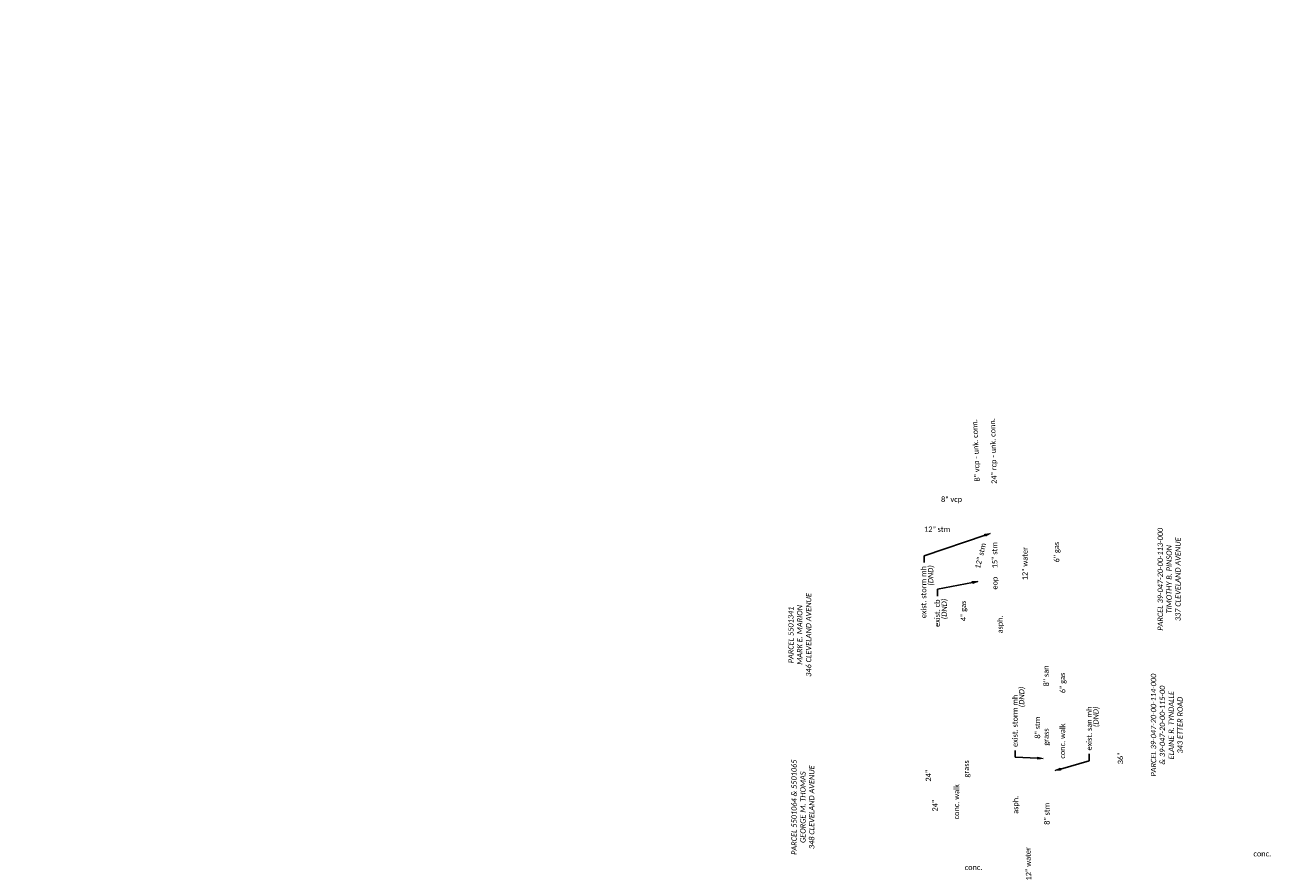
# Model space of a CAD drawing. Header units: feet. Extents: x 0 to 2274384, y 0 to 503175.
# Tile 8 of 9: x 2273274 to 2273931, y 502729 to 503175. Entities that reach past the tile are written whole.
import ezdxf
from ezdxf import colors
from ezdxf.entities.mleader import LeaderData, LeaderLine
from ezdxf.math import Vec2, Vec3

# ---------------------------------------------------------------- set-up
doc = ezdxf.new("R2010")
doc.units = ezdxf.units.FT
doc.header["$LTSCALE"] = 20
doc.header["$MEASUREMENT"] = 0
doc.layers.get('0').update_dxf_attribs({"lineweight": 15, "true_color": 0xc2ced6})
for name, color, linetype, lineweight in [('DR_X_Text', 7, 'Continuous', 15), ('PV_X_Text', 7, 'Continuous', 15), ('TX_P_20', 7, 'Continuous', 35), ('TX_P_200', 7, 'Continuous', 35), ('TX_X_100', 7, 'Continuous', 15), ('TX_X_20', 7, 'Continuous', 15), ('TX_X_5', 7, 'Continuous', 15), ('UT_X_Sanitary_Text', 7, 'Continuous', 15), ('UT_X_Water_Text', 7, 'Continuous', 15)]:
    doc.layers.add(name, color=color, linetype=linetype, lineweight=lineweight)
doc.styles.add('P_Slanted - Normal Fixed Spacing', font='calibrii.ttf', dxfattribs={"height": 0.14})
doc.styles.add('X_Straight - Normal Fixed Spacing', font='calibril.ttf', dxfattribs={"height": 0.14})

# ---------------------------------------------------------------- blocks, each defined once
blk = doc.blocks.new('Dim1')
h = blk.add_hatch(color=4)
h.dxf.hatch_style = 1
h.paths.add_polyline_path([(0, 0), (-1, -0.2), (-1, 0.2)])
at = {"color": 4}
blk.add_lwpolyline([(0, 0), (-1, -0.2), (-1, 0.2), (0, 0)], dxfattribs=at)

msp = doc.modelspace()

# ---------------------------------------------------------------- texts
at = {"layer": 'DR_X_Text', "char_height": 2.8, "attachment_point": 1, "style": 'X_Straight - Normal Fixed Spacing'}
for s, width, heights, insert, rotation in [('\\pxqc;24" rcp - unk. conn.', 34.4964, [3.87], (2273783.31, 502932.76), 91.63493), ('\\pxqc;12" stm', 19.4936, [8.1], (2273744.88, 502910.26), 359.77492), ('\\pxqc;12" stm', 13.511, [2.83], (2273774.47, 502888.6), 76.14923), ('\\pxqc;15" stm', 13.4313, [2.51], (2273783.61, 502888.39), 90.60994), ('\\pxqc;8" san', 33.1768, [1.18], (2273811.02, 502814.81), 91.24372), ('\\pxqc;8" stm', 18.3876, [8.04], (2273806.19, 502794.98), 90.48908), ('\\pxqc;8" stm', 11.055, [4.08], (2273811.15, 502753.19), 90.48908)]:
    msp.add_mtext_dynamic_manual_height_columns(s, width=width, gutter_width=14, heights=heights, dxfattribs=dict(at, insert=insert, rotation=rotation))
at = {"layer": 'PV_X_Text', "char_height": 2.8, "attachment_point": 1, "style": 'X_Straight - Normal Fixed Spacing'}
for s, width, heights, insert, rotation in [('\\pxqc;6" gas', 61.0982, [9.34], (2273816.72, 502866.13), 91.06901), ('\\pxqc;4" gas', 52.2173, [8.94], (2273767.2, 502839.59), 90.47508), ('asph.', 9.3683, [2], (2273786.39, 502853.86), 89.85102), ('\\pxqc;6" gas', 61.0982, [9.34], (2273819.88, 502797.15), 91.06901), ('conc. walk', 18.5163, [3.87], (2273819.28, 502787.81), 89.85102), ('asph.', 9.3683, [2], (2273794.58, 502758.72), 89.85102), ('conc. walk', 18.5163, [3.87], (2273763.39, 502755.75), 89.85102), ('conc.', 9.5538, [3.6], (2273921.38, 502739.05), 359.93231), ('conc.', 9.5538, [3.6], (2273769.13, 502731.85), 359.93231)]:
    msp.add_mtext_dynamic_manual_height_columns(s, width=width, gutter_width=14, heights=heights, dxfattribs=dict(at, insert=insert, rotation=rotation))
at = {"layer": 'TX_P_20', "char_height": 2.8, "width": 2.6507, "attachment_point": 1, "rotation": 90, "style": 'P_Slanted - Normal Fixed Spacing'}
for insert in [(2273749.78, 502879.01, -0.14), (2273756.93, 502861.34, -0.14), (2273797.79, 502814.92, -0.14), (2273836.92, 502804.44, -1155.76)]:
    msp.add_mtext('(DND)', dxfattribs=dict(at, insert=insert))
at = {"layer": 'TX_P_200', "char_height": 2.8, "attachment_point": 5, "rotation": 90, "style": 'P_Slanted - Normal Fixed Spacing'}
for s, insert in [('PARCEL 39-047-20-00-113-000\\PTIMOTHY B. PINSON\\P337 CLEVELAND AVENUE', (2273876.94, 502882.41)), ('PARCEL 5501341\\PMARK E. MARION\\P346 CLEVELAND AVENUE', (2273682.17, 502853.06)), ('PARCEL 5501064 & 5501065\\PGEORGE M. THOMAS \\P348 CLEVELAND AVENUE', (2273683.84, 502762.18))]:
    msp.add_mtext(s, dxfattribs=dict(at, insert=insert))
at = {"layer": 'TX_P_200', "insert": (2273875.72, 502805.47), "char_height": 2.8, "width": 116.0034, "attachment_point": 5, "rotation": 90, "style": 'P_Slanted - Normal Fixed Spacing'}
msp.add_mtext('PARCEL 39-047-20-00-114-000 \\P& 39-047-20-00-115-00\\PELAINE R. TYNDALLE \\P343 ETTER ROAD', dxfattribs=at)
at = {"layer": 'TX_X_100', "char_height": 2.8, "width": 12.1615, "attachment_point": 1, "rotation": 90, "style": 'X_Straight - Normal Fixed Spacing'}
for s, insert in [('36"', (2273849.86, 502784.86)), ('24"', (2273748.56, 502775.73)), ('24"', (2273752.09, 502759.93))]:
    msp.add_mtext(s, dxfattribs=dict(at, insert=insert))
at = {"layer": 'TX_X_20', "char_height": 2.8, "width": 6.3548, "attachment_point": 1, "rotation": 90, "style": 'X_Straight - Normal Fixed Spacing'}
for s, insert in [('eop', (2273783.63, 502876.97)), ('grass', (2273810.65, 502794.66)), ('grass', (2273768.62, 502777.87))]:
    msp.add_mtext(s, dxfattribs=dict(at, insert=insert))
at = {"layer": 'UT_X_Sanitary_Text', "char_height": 2.8, "attachment_point": 1, "style": 'X_Straight - Normal Fixed Spacing'}
for s, width, heights, insert, rotation in [('\\pxqc;8" vcp - unk. conn.', 33.4552, [3.96], (2273774.4, 502933.6), 92.60421), ('\\pxqc;8" vcp', 12.0952, [3.93], (2273756.16, 502925.99), 359.91379)]:
    msp.add_mtext_dynamic_manual_height_columns(s, width=width, gutter_width=14, heights=heights, dxfattribs=dict(at, insert=insert, rotation=rotation))

# ---------------------------------------------------------------- leaders
at = {"layer": 'TX_X_5'}
ml = msp.add_multileader_mtext('Standard', dxfattribs=at)
ml.set_content('exist. storm mh', color=7, style='X_Straight - Normal Fixed Spacing')
ml.set_leader_properties(color=95)
ml.set_arrow_properties(name='Dim1')
ml.build(insert=Vec2(0, 0))
ml.multileader.update_dxf_attribs({"text_right_attachment_type": 3, "dogleg_length": 0.18, "arrow_head_size": 2.8, "scale": 20})
ctx = ml.context
ctx.base_point, ctx.scale, ctx.char_height, ctx.arrow_head_size, ctx.landing_gap_size, ctx.plane_origin, ctx.plane_x_axis, ctx.plane_y_axis = Vec3(2273747.5, 502860.72, 1155.62), 20, 2.8, 2.8, 1.8, Vec3(2273702.84, 502912.35, 1155.62), Vec3(0, 1), Vec3(-1, 0)
ctx.right_attachment, ctx.text_align_type = 3, 2
notes = []
notes.append((ctx, [(0, (1, 1, 0), (2273747.7, 502894.82, 1155.62), (0, -1), 3.6, [(0, [(2273782.52, 502906.56, 1155.62)], 0, [])])]))
ctx.mtext.insert, ctx.mtext.text_direction, ctx.mtext.rotation, ctx.mtext.alignment, ctx.mtext.flow_direction = Vec3(2273746.08, 502889.42, 1155.62), Vec3(0, 1), 1.570796, 3, 5
ml = msp.add_multileader_mtext('Standard', dxfattribs=at)
ml.set_content('exist. cb', color=7, style='X_Straight - Normal Fixed Spacing')
ml.set_leader_properties(color=95)
ml.set_arrow_properties(name='Dim1')
ml.build(insert=Vec2(0, 0))
ml.multileader.update_dxf_attribs({"text_right_attachment_type": 3, "dogleg_length": 0.18, "arrow_head_size": 2.8, "scale": 20})
ctx = ml.context
ctx.base_point, ctx.scale, ctx.char_height, ctx.arrow_head_size, ctx.landing_gap_size, ctx.plane_origin, ctx.plane_x_axis, ctx.plane_y_axis = Vec3(2273754.65, 502856, 1155.62), 20, 2.8, 2.8, 1.8, Vec3(2273709.99, 502894.68, 1155.62), Vec3(0, 1), Vec3(-1, 0)
ctx.right_attachment, ctx.text_align_type = 3, 2
notes.append((ctx, [(0, (1, 1, 0), (2273754.86, 502877.15, 1155.62), (0, -1), 3.6, [(0, [(2273776.02, 502881.24, 1155.62)], 0, [])])]))
ctx.mtext.insert, ctx.mtext.text_direction, ctx.mtext.rotation, ctx.mtext.alignment, ctx.mtext.flow_direction = Vec3(2273753.24, 502871.75, 1155.62), Vec3(0, 1), 1.570796, 3, 5
ml = msp.add_multileader_mtext('Standard', dxfattribs=at)
ml.set_content('exist. storm mh', color=7, style='X_Straight - Normal Fixed Spacing')
ml.set_leader_properties(color=95)
ml.set_arrow_properties(name='Dim1')
ml.build(insert=Vec2(0, 0))
ml.multileader.update_dxf_attribs({"text_right_attachment_type": 3, "dogleg_length": 0.18, "arrow_head_size": 2.8, "scale": 20})
ctx = ml.context
ctx.base_point, ctx.scale, ctx.char_height, ctx.arrow_head_size, ctx.landing_gap_size, ctx.plane_origin, ctx.plane_x_axis, ctx.plane_y_axis = Vec3(2273795.69, 502792.15, 1155.62), 20, 2.8, 2.8, 1.8, Vec3(2273750.85, 502848.26, 1155.62), Vec3(0, 1), Vec3(-1, 0)
ctx.right_attachment = 3
notes.append((ctx, [(1, (1, 1, 0), (2273795.69, 502788.55, 1155.62), (0, 1), 3.6, [(0, [(2273810.53, 502787.91, 1155.62)], 0, [])])]))
ctx.mtext.insert, ctx.mtext.text_direction, ctx.mtext.rotation, ctx.mtext.flow_direction = Vec3(2273794.27, 502793.95, 1155.62), Vec3(0, 1), 1.570796, 5
ml = msp.add_multileader_mtext('Standard', dxfattribs=at)
ml.set_content('exist. san mh', color=7, style='X_Straight - Normal Fixed Spacing')
ml.set_leader_properties(color=95)
ml.set_arrow_properties(name='Dim1')
ml.build(insert=Vec2(0, 0))
ml.multileader.update_dxf_attribs({"text_right_attachment_type": 3, "dogleg_length": 0.18, "arrow_head_size": 2.8, "scale": 20})
ctx = ml.context
ctx.base_point, ctx.scale, ctx.char_height, ctx.arrow_head_size, ctx.landing_gap_size, ctx.plane_origin, ctx.plane_x_axis, ctx.plane_y_axis = Vec3(2273834.8, 502790.3), 20, 2.8, 2.8, 1.8, Vec3(2273791.22, 502840.62), Vec3(0, 1), Vec3(-1, 0)
ctx.right_attachment = 3
notes.append((ctx, [(1, (1, 1, 0), (2273834.8, 502786.7), (0, 1), 3.6, [(0, [(2273816.89, 502781.55)], 0, [])])]))
ctx.mtext.insert, ctx.mtext.text_direction, ctx.mtext.rotation, ctx.mtext.flow_direction = Vec3(2273833.38, 502792.1), Vec3(0, 1), 1.570796, 5
at = {"layer": 'UT_X_Water_Text'}
ml = msp.add_multileader_mtext('Standard', dxfattribs=at)
ml.set_content('12" water', color=256, style='X_Straight - Normal Fixed Spacing')
ml.set_leader_properties()
ml.set_arrow_properties(name='Dim1')
ml.build(insert=Vec2(0, 0))
ml.multileader.update_dxf_attribs({"text_left_attachment_type": 2, "text_right_attachment_type": 2, "dogleg_length": 0.18, "arrow_head_size": 2.8, "scale": 20})
ctx = ml.context
ctx.base_point, ctx.scale, ctx.char_height, ctx.arrow_head_size, ctx.landing_gap_size, ctx.plane_origin, ctx.plane_x_axis, ctx.plane_y_axis = Vec3(2273800.96, 502880.4, 2311.3), 20, 2.8, 2.8, 1.8, Vec3(2273750.52, 502793.83, 2311.3), Vec3(-0.001174, 0.999999), Vec3(-0.999999, -0.001174)
ctx.left_attachment, ctx.right_attachment, ctx.text_align_type = 2, 2, 1
notes.append((ctx, [(0, (0, 0, 0), (0, 0), (1, 0), 1, [])]))
ctx.mtext.insert, ctx.mtext.text_direction, ctx.mtext.rotation, ctx.mtext.width, ctx.mtext.alignment, ctx.mtext.flow_direction = Vec3(2273799.52, 502890.68, 2311.3), Vec3(-0.001174, 0.999999), 1.57197, 28.4125, 2, 5
ml = msp.add_multileader_mtext('Standard', dxfattribs=at)
ml.set_content('12" water', color=256, style='X_Straight - Normal Fixed Spacing')
ml.set_leader_properties()
ml.set_arrow_properties(name='Dim1')
ml.build(insert=Vec2(0, 0))
ml.multileader.update_dxf_attribs({"text_left_attachment_type": 2, "text_right_attachment_type": 2, "dogleg_length": 0.18, "arrow_head_size": 2.8, "scale": 20})
ctx = ml.context
ctx.base_point, ctx.scale, ctx.char_height, ctx.arrow_head_size, ctx.landing_gap_size, ctx.plane_origin, ctx.plane_x_axis, ctx.plane_y_axis = Vec3(2273802.95, 502722.08, 2311.3), 20, 2.8, 2.8, 1.8, Vec3(2273753.45, 502674.85, 2311.3), Vec3(-0.025589, 0.999673), Vec3(-0.999673, -0.025589)
ctx.left_attachment, ctx.right_attachment, ctx.text_align_type = 2, 2, 1
notes.append((ctx, [(0, (0, 0, 0), (0, 0), (1, 0), 1, [])]))
ctx.mtext.insert, ctx.mtext.text_direction, ctx.mtext.rotation, ctx.mtext.width, ctx.mtext.alignment, ctx.mtext.flow_direction = Vec3(2273801.25, 502732.32, 2311.3), Vec3(-0.025589, 0.999673), 1.596388, 28.4125, 2, 5
ml = msp.add_multileader_mtext('Standard', dxfattribs=at)
ml.set_content('8" water', color=256, style='X_Straight - Normal Fixed Spacing')
ml.set_leader_properties()
ml.set_arrow_properties(name='Dim1')
ml.build(insert=Vec2(0, 0))
ml.multileader.update_dxf_attribs({"text_left_attachment_type": 2, "text_right_attachment_type": 2, "dogleg_length": 0.18, "arrow_head_size": 2.8, "scale": 20})
ctx = ml.context
ctx.base_point, ctx.scale, ctx.char_height, ctx.arrow_head_size, ctx.landing_gap_size, ctx.plane_origin, ctx.plane_x_axis, ctx.plane_y_axis = Vec3(2273813.05, 502445.11, 2311.3), 20, 2.8, 2.8, 1.8, Vec3(2273764.03, 502403.16, 2311.3), Vec3(-0.037035, 0.999314), Vec3(-0.999314, -0.037035)
ctx.left_attachment, ctx.right_attachment, ctx.text_align_type = 2, 2, 1
notes.append((ctx, [(0, (0, 0, 0), (0, 0), (1, 0), 1, [])]))
ctx.mtext.insert, ctx.mtext.text_direction, ctx.mtext.rotation, ctx.mtext.width, ctx.mtext.alignment, ctx.mtext.flow_direction = Vec3(2273811.28, 502454.32, 2311.3), Vec3(-0.037035, 0.999314), 1.60784, 28.4125, 2, 5
for ctx, leaders in notes:
    for number, flags, end, landing, length, lines in leaders:
        leader = LeaderData()
        leader.index, (leader.has_last_leader_line, leader.has_dogleg_vector, leader.attachment_direction) = number, flags
        leader.last_leader_point, leader.dogleg_vector, leader.dogleg_length = Vec3(end), Vec3(landing), length
        for number, points, colour, breaks in lines:
            line = LeaderLine()
            line.index, line.vertices, line.color, line.breaks = number, Vec3.list(points), colors.encode_raw_color(colour), breaks
            leader.lines.append(line)
        ctx.leaders.append(leader)

doc.saveas('drawing.dxf')
